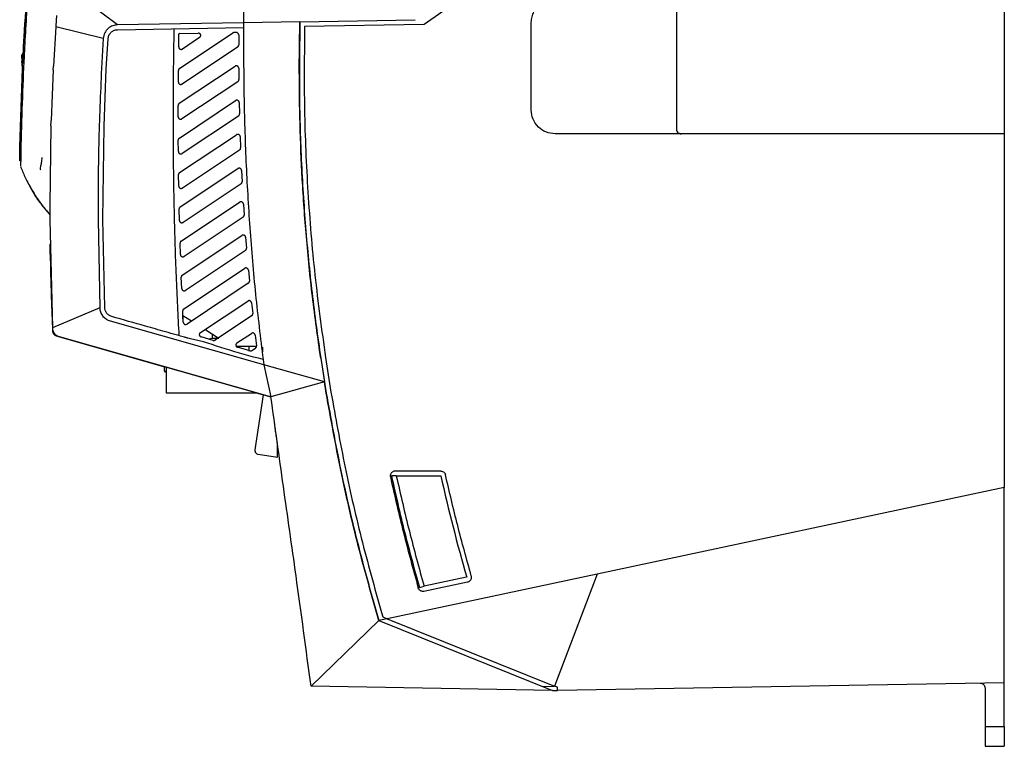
# Model space of a CAD drawing. Extents: x 594 to 1520, y 236 to 1207.
# Tile 25 of 71: x 1316 to 1520, y 561 to 712. Entities that reach past the tile are written whole.
import ezdxf

# ---------------------------------------------------------------- set-up
doc = ezdxf.new("R2010")
doc.units = 0
doc.header["$LTSCALE"] = 5
doc.layers.get('0').update_dxf_attribs({"linetype": 'CONTINUOUS'})

msp = doc.modelspace()

# ---------------------------------------------------------------- linework, layer by layer
at = {"color": 7, "linetype": 'Continuous'}
for p, q in [((1426.4, 729.29), (1399.78, 710.65)), ((1520.05, 728.96), (1520.05, 687.96)), ((1452.06, 727.96), (1452.06, 688.96)), ((1362.44, 719), (1362.32, 711)), ((1336.17, 710.54), (1325.78, 718.36)), ((1317.43, 716.17), (1316.85, 708.53)), ((1323.52, 712.52), (1323.37, 710.32)), ((1362.32, 711), (1336.17, 710.54)), ((1362.32, 711), (1362.31, 710)), ((1374, 711.2), (1362.32, 711)), ((1373.87, 701.01), (1374, 711.2)), ((1374, 711.2), (1397.93, 711.62)), ((1374, 711.2), (1397.93, 711.62)), ((1399.78, 710.65), (1374.98, 710.22)), ((1421.93, 692.84), (1421.98, 711.12)), ((1316.85, 708.53), (1316.83, 708.1)), ((1323.36, 710.14), (1322.88, 702)), ((1323.37, 710.32), (1323.36, 710.14)), ((1333.22, 707.73), (1323.36, 710.14)), ((1336.18, 709.54), (1362.31, 710)), ((1348.87, 705.97), (1348.91, 708.66)), ((1349.07, 708.77), (1348.91, 708.66)), ((1349.03, 701.53), (1360.07, 708.88)), ((1349.07, 708.77), (1352.93, 708.84)), ((1360.8, 708.97), (1360.34, 708.96)), ((1361.31, 708.47), (1361.3, 706.37)), ((1316.71, 705.99), (1316.78, 707.23)), ((1316.76, 706.93), (1316.74, 706.53)), ((1316.78, 707.23), (1316.82, 708.09)), ((1316.78, 707.23), (1316.99, 707.23)), ((1333.22, 707.73), (1332.87, 701.48)), ((1333.86, 701.43), (1334.22, 707.67)), ((1353.21, 707.92), (1349.65, 705.54)), ((1316.64, 704.67), (1316.32, 704.32)), ((1361.08, 705.95), (1349.57, 698.28)), ((1315.95, 685.32), (1316.58, 703.51)), ((1316.24, 703), (1316.52, 700.24)), ((1316.48, 700.59), (1315.95, 685.32)), ((1322.84, 701.22), (1322.41, 690.73)), ((1322.84, 701.22), (1322.88, 702)), ((1333.38, 689.52), (1333.86, 701.43)), ((1348.79, 698.7), (1348.81, 701.12)), ((1348.99, 694.28), (1360.54, 701.98)), ((1361.32, 701.57), (1361.34, 699.19)), ((1361.12, 698.77), (1349.54, 691.06)), ((1349, 687.09), (1360.65, 694.85)), ((1361.42, 694.44), (1361.48, 692.08)), ((1348.76, 691.47), (1348.77, 693.86)), ((1316.13, 690.53), (1315.97, 686.32)), ((1361.25, 691.65), (1349.57, 683.86)), ((1322.38, 689.7), (1322.13, 673)), ((1333.14, 670.17), (1333.38, 689.52)), ((1348.78, 686.67), (1348.78, 686.67)), ((1348.79, 684.28), (1348.78, 686.67)), ((1349.06, 679.92), (1360.84, 687.77)), ((1361.62, 687.37), (1361.7, 685.02)), ((1520.05, 687.96), (1426.93, 687.96)), ((1520.05, 687.96), (1520.05, 614.59)), ((1315.92, 683.94), (1315.93, 684.18)), ((1315.93, 684.18), (1315.92, 683.94)), ((1315.93, 684.18), (1315.95, 685.32)), ((1315.95, 685.32), (1315.93, 684.18)), ((1361.48, 684.59), (1349.65, 676.71)), ((1316.1, 682.35), (1315.9, 682.35)), ((1315.9, 682.35), (1315.9, 682.35)), ((1316.08, 681.22), (1316.08, 681.22)), ((1349.19, 672.8), (1361.12, 680.75)), ((1361.9, 680.35), (1362.02, 678.03)), ((1348.84, 679.51), (1348.84, 679.5)), ((1348.88, 677.12), (1348.84, 679.5)), ((1361.79, 677.59), (1349.79, 669.6)), ((1349.37, 665.71), (1361.5, 673.79)), ((1322.13, 673), (1322.14, 670.11)), ((1348.96, 672.38), (1348.96, 672.37)), ((1349.02, 670), (1348.96, 672.37)), ((1362.28, 673.4), (1362.42, 671.1)), ((1322.13, 671.22), (1322.13, 671.22)), ((1322.14, 670.11), (1322.69, 647.7)), ((1332.14, 670.16), (1332.53, 651.88)), ((1333.53, 651.91), (1333.14, 670.17)), ((1362.2, 670.65), (1350, 662.52)), ((1349.61, 658.66), (1361.97, 666.89)), ((1362.75, 666.51), (1362.92, 664.23)), ((1349.15, 665.29), (1349.15, 665.28)), ((1349.22, 662.92), (1349.15, 665.28)), ((1362.7, 663.78), (1350.26, 655.49)), ((1349.92, 651.66), (1362.54, 660.06)), ((1363.31, 659.69), (1363.52, 657.43)), ((1349.49, 655.88), (1349.39, 658.22)), ((1363.3, 656.96), (1350.6, 648.5)), ((1332.53, 651.88), (1322.69, 647.7)), ((1353.36, 646.74), (1363.19, 653.29)), ((1363.97, 652.93), (1364.21, 650.69)), ((1349.7, 651.24), (1349.7, 651.22)), ((1349.82, 648.89), (1349.7, 651.22)), ((1349.82, 648.89), (1349.75, 650.23)), ((1351.51, 649.11), (1349.75, 650.23)), ((1363.99, 650.21), (1356.45, 645.19)), ((1366.52, 640.07), (1334.71, 649.1)), ((1357.04, 645.59), (1354.28, 647.35)), ((1323.45, 646.07), (1368, 633.41)), ((1323.74, 646.07), (1323.45, 646.07)), ((1367.45, 633.57), (1324.15, 645.87)), ((1324.15, 645.87), (1345.94, 639.67)), ((1356.03, 645.13), (1353.5, 645.84)), ((1355.81, 645.52), (1355.02, 645.41)), ((1355.81, 645.51), (1355.05, 645.41)), ((1355.81, 646.37), (1355.81, 645.51)), ((1357.16, 645.51), (1355.81, 645.51)), ((1356.03, 645.13), (1356.17, 645.11)), ((1360.95, 644.59), (1363.95, 646.58)), ((1364.72, 646.23), (1365, 644.01)), ((1364.99, 643.87), (1360.83, 643.87)), ((1363.62, 642.97), (1361.09, 643.69)), ((1363.51, 642.87), (1363.51, 643.87)), ((1364.03, 643.03), (1364.78, 643.53)), ((1366.21, 643.73), (1366.21, 642.76)), ((1366.37, 641.15), (1366.52, 640.07)), ((1378.31, 641.41), (1379.08, 636.5)), ((1378.31, 641.41), (1379.46, 634.2)), ((1379.3, 641.56), (1380.44, 634.37)), ((1345.94, 638.71), (1345.94, 639.67)), ((1346.31, 634.2), (1346.31, 639.57)), ((1366.52, 640.07), (1368, 633.41)), ((1379.08, 636.5), (1366.52, 640.07)), ((1346.31, 638.61), (1346.04, 638.61)), ((1379.08, 636.5), (1368, 633.41)), ((1379.46, 634.2), (1379.08, 636.5)), ((1365.21, 634.2), (1346.31, 634.2)), ((1366.38, 633.87), (1364.68, 622.42)), ((1365.2, 634.2), (1366.38, 633.87)), ((1368, 633.41), (1367.45, 633.57)), ((1368.97, 626.38), (1368.95, 626.52)), ((1369.03, 625.91), (1368.97, 626.38)), ((1369.41, 623.21), (1369.38, 623.41)), ((1369.38, 620.91), (1369.38, 623.41)), ((1365.35, 621.51), (1369.38, 620.91)), ((1393.99, 617.02), (1392.97, 617.02)), ((1403.21, 618.02), (1393.73, 618.02)), ((1393.99, 617.02), (1403.21, 617.02)), ((1520.05, 614.59), (1435.61, 596.64)), ((1520.05, 574.13), (1520.05, 614.59)), ((1435.61, 596.64), (1392.11, 587.4)), ((1435.61, 596.64), (1426.8, 573.43)), ((1398.77, 593.92), (1399.75, 594.13)), ((1399.71, 593.1), (1408.78, 595.03)), ((1408.57, 596.01), (1399.75, 594.13)), ((1398.52, 593.87), (1398.77, 593.92)), ((1390.36, 587.02), (1376.3, 573.41)), ((1392.11, 587.4), (1390.36, 587.02)), ((1390.36, 587.02), (1426.38, 572.52)), ((1391.18, 587.77), (1392.11, 587.4)), ((1392.11, 587.4), (1426.8, 573.43)), ((1520.05, 574.13), (1427.38, 572.52)), ((1520.05, 565.09), (1520.05, 574.13)), ((1426.38, 572.5), (1376.3, 573.41)), ((1424.37, 573.33), (1426.8, 573.43)), ((1426.38, 573.6), (1426.38, 573.42)), ((1426.38, 572.52), (1426.38, 572.5)), ((1426.39, 572.52), (1426.39, 572.5)), ((1426.44, 572.5), (1427.38, 572.52)), ((1427.38, 573.2), (1426.8, 573.43)), ((1427.38, 572.52), (1427.38, 573.2)), ((1516.05, 573.05), (1516.05, 565.09)), ((1516.05, 565.09), (1520.05, 565.09)), ((1516.05, 560.96), (1520.05, 560.96))]:
    msp.add_line(p, q, dxfattribs=at)
at = {"color": 8, "linetype": 'Continuous'}
for p, q in [((1316.71, 705.99), (1316.92, 705.99)), ((1316.58, 703.51), (1316.71, 703.51)), ((1315.92, 683.94), (1316.13, 683.94)), ((1345.94, 638.71), (1346.31, 638.71))]:
    msp.add_line(p, q, dxfattribs=at)
at = {"color": 7, "linetype": 'Continuous', "flags": 128}
msp.add_lwpolyline([(1322.38, 689.7), (1322.38, 689.88), (1322.39, 690.21), (1322.4, 690.57), (1322.41, 690.67), (1322.41, 690.73)], dxfattribs=at)
at = {"color": 7, "linetype": 'Continuous'}
for centre, radius, start, end in [((1323.73, 647.03), 1, 182.6284, 254.141), ((1346.04, 638.71), 0.1, 180, 270), ((1365.47, 622.3), 0.8, 171.5322, 261.5322), ((1776.55, 701.09), 382.68, 192.6896, 195.9374)]:
    msp.add_arc(centre, radius, start, end, dxfattribs=at)
for points, knots in [([(1316.82, 708.09), (1317.29, 715.23), (1318.21, 729.37), (1319.91, 743.44), (1320.75, 750.4)], [0, 0, 0, 0, 0.504899, 1, 1, 1, 1]), ([(1319.43, 738.53), (1319.07, 735.52), (1317.89, 725.4), (1317.26, 715.23), (1316.82, 708.09)], [0, 0, 0, 0, 0.297813, 1, 1, 1, 1]), ([(1317.69, 718.22), (1317.54, 716.17), (1317.25, 712.06), (1317.02, 707.95), (1316.91, 705.89)], [0, 0, 0, 0, 0.500004, 1, 1, 1, 1]), ([(1421.98, 711.12), (1422.02, 711.49), (1422.09, 712.23), (1422.51, 713.3), (1423.16, 714.3), (1423.79, 714.81), (1424.11, 715.07)], [0, 0, 0, 0, 0.239479, 0.478909, 0.734174, 1, 1, 1, 1]), ([(1336.17, 710.54), (1335.84, 710.51), (1335.14, 710.43), (1334.19, 709.84), (1333.44, 708.91), (1333.29, 708.12), (1333.22, 707.73)], [0, 0, 0, 0, 0.219652, 0.469376, 0.736012, 1, 1, 1, 1]), ([(1374, 711.2), (1373.93, 706.43), (1373.78, 696.89), (1374.21, 682.67), (1375.09, 668.7), (1376.42, 654.96), (1377.68, 645.93), (1378.31, 641.41)], [0, 0, 0, 0, 0.20454, 0.409013, 0.609069, 0.804502, 1, 1, 1, 1]), ([(1334.22, 707.67), (1334.26, 707.91), (1334.35, 708.39), (1334.77, 708.98), (1335.27, 709.33), (1335.75, 709.51), (1336.03, 709.53), (1336.18, 709.54)], [0, 0, 0, 0, 0.240959, 0.491937, 0.71122, 0.847021, 1, 1, 1, 1]), ([(1348.98, 646.09), (1348.76, 650.2), (1348.33, 658.59), (1347.95, 671.3), (1347.76, 684.17), (1347.74, 696.99), (1347.87, 705.5), (1347.93, 709.75)], [0, 0, 0, 0, 0.193842, 0.395865, 0.598904, 0.799995, 1, 1, 1, 1]), ([(1353.21, 707.92), (1353.26, 707.96), (1353.34, 708.03), (1353.42, 708.18), (1353.44, 708.33), (1353.42, 708.48), (1353.36, 708.61), (1353.27, 708.72), (1353.12, 708.82), (1352.99, 708.83), (1352.93, 708.84)], [0, 0, 0, 0, 0.131414, 0.258555, 0.381444, 0.500104, 0.595525, 0.71069, 0.845547, 1, 1, 1, 1]), ([(1360.34, 708.96), (1360.29, 708.96), (1360.19, 708.95), (1360.11, 708.9), (1360.07, 708.88)], [0, 0, 0, 0, 0.500024, 1, 1, 1, 1]), ([(1361.31, 708.47), (1361.3, 708.52), (1361.29, 708.64), (1361.22, 708.77), (1361.12, 708.86), (1361.03, 708.92), (1360.92, 708.96), (1360.85, 708.97), (1360.81, 708.97)], [0, 0, 0, 0, 0.198469, 0.430796, 0.560265, 0.698291, 0.844879, 1, 1, 1, 1]), ([(1362.31, 710), (1362.32, 705.32), (1362.32, 696.06), (1362.76, 682.21), (1363.55, 668.44), (1364.7, 654.73), (1365.82, 645.65), (1366.37, 641.15)], [0, 0, 0, 0, 0.203589, 0.402407, 0.602126, 0.803089, 1, 1, 1, 1]), ([(1374.98, 710.22), (1374.91, 704.49), (1374.79, 693.01), (1375.56, 675.81), (1376.95, 658.64), (1378.52, 647.25), (1379.3, 641.56)], [0, 0, 0, 0, 0.249777, 0.499549, 0.749769, 1, 1, 1, 1]), ([(1316.58, 703.51), (1316.6, 703.9), (1316.64, 704.69), (1316.69, 705.56), (1316.71, 705.99)], [0, 0, 0, 0, 0.499458, 1, 1, 1, 1]), ([(1316.71, 705.99), (1316.69, 705.55), (1316.66, 705.1), (1316.64, 704.69), (1316.64, 704.69)], [0, 0, 0, 0, 0.982892, 1, 1, 1, 1]), ([(1316.91, 705.89), (1316.88, 705.37), (1316.83, 704.31), (1316.78, 703.37), (1316.76, 702.89)], [0, 0, 0, 0, 0.500003, 1, 1, 1, 1]), ([(1348.87, 705.97), (1348.87, 705.92), (1348.88, 705.83), (1348.93, 705.71), (1349.02, 705.6), (1349.13, 705.52), (1349.26, 705.47), (1349.39, 705.46), (1349.53, 705.48), (1349.61, 705.52), (1349.65, 705.54)], [0, 0, 0, 0, 0.125003, 0.25, 0.375002, 0.500004, 0.625009, 0.750006, 0.875005, 1, 1, 1, 1]), ([(1361.08, 705.95), (1361.11, 705.98), (1361.18, 706.03), (1361.25, 706.14), (1361.29, 706.25), (1361.3, 706.33), (1361.3, 706.37)], [0, 0, 0, 0, 0.266645, 0.52217, 0.766627, 1, 1, 1, 1]), ([(1316.76, 702.89), (1316.61, 699.62), (1316.32, 693.06), (1316.18, 686.5), (1316.11, 683.22)], [0, 0, 0, 0, 0.500006, 1, 1, 1, 1]), ([(1316.43, 702.92), (1316.43, 702.92), (1316.27, 702.92), (1316.26, 702.92), (1316.25, 702.92)], [0, 0, 0, 0, 0.039062, 1, 1, 1, 1]), ([(1316.25, 702.92), (1316.27, 702.92), (1316.3, 702.92), (1316.51, 702.92), (1316.56, 702.92)], [0, 0, 0, 0, 0.74749, 1, 1, 1, 1]), ([(1316.62, 704.32), (1316.58, 704.32), (1316.37, 704.32), (1316.34, 704.32), (1316.32, 704.32)], [0, 0, 0, 0, 0.205714, 1, 1, 1, 1]), ([(1316.43, 702.92), (1316.41, 703.17), (1316.37, 703.63), (1316.34, 704.1), (1316.32, 704.32)], [0, 0, 0, 0, 0.52856, 1, 1, 1, 1]), ([(1332.86, 701.48), (1332.63, 696.26), (1332.17, 685.83), (1332.15, 675.38), (1332.14, 670.16)], [0, 0, 0, 0, 0.500004, 1, 1, 1, 1]), ([(1349.03, 701.53), (1349, 701.5), (1348.93, 701.45), (1348.86, 701.35), (1348.82, 701.24), (1348.81, 701.16), (1348.81, 701.12)], [0, 0, 0, 0, 0.266117, 0.52147, 0.766099, 1, 1, 1, 1]), ([(1360.82, 702.07), (1360.77, 702.06), (1360.67, 702.05), (1360.59, 702.01), (1360.54, 701.98)], [0, 0, 0, 0, 0.499992, 1, 1, 1, 1]), ([(1361.32, 701.57), (1361.32, 701.62), (1361.3, 701.73), (1361.23, 701.86), (1361.14, 701.95), (1361.05, 702.01), (1360.94, 702.06), (1360.86, 702.06), (1360.82, 702.07)], [0, 0, 0, 0, 0.1915783, 0.4216027, 0.5516539, 0.6913925, 0.8408564, 1, 1, 1, 1]), ([(1378.31, 641.41), (1377.71, 645.69), (1376.53, 654.09), (1375.29, 666.5), (1374.45, 678.44), (1373.96, 689.89), (1373.9, 697.36), (1373.87, 701.01)], [0, 0, 0, 0, 0.216865, 0.425298, 0.625298, 0.816865, 1, 1, 1, 1]), ([(1348.79, 698.7), (1348.79, 698.66), (1348.8, 698.57), (1348.85, 698.44), (1348.94, 698.33), (1349.05, 698.25), (1349.18, 698.2), (1349.31, 698.19), (1349.45, 698.22), (1349.53, 698.26), (1349.57, 698.28)], [0, 0, 0, 0, 0.124999, 0.249995, 0.374996, 0.5, 0.625001, 0.749998, 0.874993, 1, 1, 1, 1]), ([(1361.12, 698.77), (1361.16, 698.8), (1361.22, 698.85), (1361.29, 698.96), (1361.34, 699.07), (1361.34, 699.15), (1361.34, 699.19)], [0, 0, 0, 0, 0.267153, 0.522861, 0.767134, 1, 1, 1, 1]), ([(1348.99, 694.28), (1348.95, 694.25), (1348.89, 694.2), (1348.82, 694.09), (1348.77, 693.98), (1348.77, 693.9), (1348.77, 693.86)], [0, 0, 0, 0, 0.266456, 0.521923, 0.766426, 1, 1, 1, 1]), ([(1361.42, 694.44), (1361.42, 694.48), (1361.41, 694.55), (1361.37, 694.67), (1361.28, 694.79), (1361.17, 694.87), (1361.05, 694.92), (1360.93, 694.94), (1360.81, 694.92), (1360.71, 694.89), (1360.66, 694.86), (1360.65, 694.85)], [0, 0, 0, 0, 0.099235, 0.216381, 0.351266, 0.50067, 0.608372, 0.702711, 0.849093, 0.9453, 1, 1, 1, 1]), ([(1426.93, 687.96), (1426.28, 688.03), (1424.99, 688.18), (1423.35, 689.31), (1422.19, 690.92), (1422.02, 692.21), (1421.93, 692.84)], [0, 0, 0, 0, 0.253238, 0.497867, 0.756064, 1, 1, 1, 1]), ([(1348.76, 691.47), (1348.77, 691.43), (1348.77, 691.34), (1348.83, 691.21), (1348.91, 691.1), (1349.02, 691.03), (1349.15, 690.98), (1349.29, 690.97), (1349.42, 690.99), (1349.5, 691.03), (1349.54, 691.06)], [0, 0, 0, 0, 0.125, 0.249994, 0.374997, 0.499997, 0.624994, 0.750006, 0.874998, 1, 1, 1, 1]), ([(1361.25, 691.65), (1361.29, 691.68), (1361.36, 691.73), (1361.43, 691.84), (1361.47, 691.96), (1361.47, 692.04), (1361.48, 692.08)], [0, 0, 0, 0, 0.268757, 0.525017, 0.768747, 1, 1, 1, 1]), ([(1452.06, 688.96), (1452.07, 688.85), (1452.09, 688.63), (1452.24, 688.36), (1452.42, 688.18), (1452.61, 688.06), (1452.82, 687.97), (1452.98, 687.96), (1453.06, 687.96)], [0, 0, 0, 0, 0.198745, 0.431173, 0.560637, 0.698599, 0.845055, 1, 1, 1, 1]), ([(1315.97, 686.32), (1315.97, 686.01), (1315.96, 685.63), (1315.95, 685.38), (1315.95, 685.33)], [0, 0, 0, 0, 0.816465, 1, 1, 1, 1]), ([(1349, 687.09), (1348.96, 687.06), (1348.9, 687.01), (1348.83, 686.9), (1348.78, 686.79), (1348.78, 686.71), (1348.78, 686.67)], [0, 0, 0, 0, 0.267123, 0.522817, 0.767097, 1, 1, 1, 1]), ([(1361.62, 687.37), (1361.61, 687.4), (1361.6, 687.48), (1361.56, 687.6), (1361.47, 687.71), (1361.36, 687.8), (1361.24, 687.84), (1361.11, 687.86), (1360.99, 687.84), (1360.89, 687.8), (1360.85, 687.78), (1360.84, 687.77)], [0, 0, 0, 0, 0.100085, 0.217612, 0.352242, 0.500709, 0.615158, 0.713941, 0.862689, 0.95466, 1, 1, 1, 1]), ([(1315.9, 682.35), (1315.9, 682.38), (1315.9, 682.43), (1315.9, 682.8), (1315.91, 683.31), (1315.92, 683.74), (1315.92, 683.94)], [0, 0, 0, 0, 0.273622, 0.536516, 0.780272, 1, 1, 1, 1]), ([(1315.94, 684.96), (1315.94, 684.92), (1315.94, 684.66), (1315.93, 684.41), (1315.93, 684.35), (1315.93, 684.32)], [0, 0, 0, 0, 0.088474, 0.54734, 1, 1, 1, 1]), ([(1348.79, 684.28), (1348.8, 684.21), (1348.81, 684.11), (1348.88, 683.98), (1348.97, 683.89), (1349.09, 683.81), (1349.24, 683.78), (1349.41, 683.78), (1349.52, 683.84), (1349.57, 683.86)], [0, 0, 0, 0, 0.17698, 0.284015, 0.403123, 0.534305, 0.67752, 0.832754, 1, 1, 1, 1]), ([(1361.48, 684.59), (1361.51, 684.62), (1361.58, 684.67), (1361.65, 684.78), (1361.7, 684.9), (1361.7, 684.98), (1361.7, 685.02)], [0, 0, 0, 0, 0.269513, 0.525993, 0.769478, 1, 1, 1, 1]), ([(1316.11, 683.22), (1316.11, 682.93), (1316.1, 682.35), (1316.09, 681.72), (1316.08, 681.3), (1316.08, 681.25), (1316.08, 681.22)], [0, 0, 0, 0, 0.250072, 0.499952, 0.749878, 1, 1, 1, 1]), ([(1320.25, 680.52), (1320.24, 680.55), (1320.22, 680.62), (1320.24, 681.15), (1320.46, 681.94), (1320.53, 682.66), (1320.56, 683.02)], [0, 0, 0, 0, 0.249899, 0.499827, 0.750005, 1, 1, 1, 1]), ([(1316.13, 681.1), (1316.14, 681.06), (1316.19, 680.92), (1316.24, 680.78), (1316.28, 680.68)], [0, 0, 0, 0, 0.269867, 1, 1, 1, 1]), ([(1316.3, 680.69), (1316.58, 679.95), (1317.04, 678.76), (1317.93, 677.23), (1318.82, 675.48), (1320.22, 673.45), (1321.49, 671.96), (1322.13, 671.22)], [0, 0, 0, 0, 0.211651, 0.341492, 0.474439, 0.737224, 1, 1, 1, 1]), ([(1349.06, 679.92), (1349.03, 679.9), (1348.96, 679.84), (1348.89, 679.74), (1348.85, 679.62), (1348.84, 679.55), (1348.84, 679.51)], [0, 0, 0, 0, 0.268358, 0.524471, 0.768339, 1, 1, 1, 1]), ([(1361.9, 680.35), (1361.9, 680.39), (1361.89, 680.47), (1361.84, 680.58), (1361.75, 680.69), (1361.64, 680.78), (1361.52, 680.82), (1361.4, 680.84), (1361.28, 680.82), (1361.18, 680.78), (1361.14, 680.76), (1361.12, 680.75)], [0, 0, 0, 0, 0.09921, 0.216309, 0.351162, 0.500674, 0.609116, 0.703952, 0.850672, 0.946474, 1, 1, 1, 1]), ([(1361.79, 677.59), (1361.83, 677.62), (1361.9, 677.67), (1361.97, 677.79), (1362.01, 677.91), (1362.01, 677.99), (1362.02, 678.03)], [0, 0, 0, 0, 0.270233, 0.526988, 0.77023, 1, 1, 1, 1]), ([(1317.63, 677.71), (1317.63, 677.71), (1317.63, 677.73), (1317.8, 677.41), (1318.26, 676.58), (1319.14, 675.14), (1320.46, 673.2), (1321.58, 671.87), (1322.18, 671.17)], [0, 0, 0, 0, 0.102789, 0.262013, 0.4158, 0.580619, 0.776802, 1, 1, 1, 1]), ([(1348.88, 677.12), (1348.88, 677.07), (1348.89, 676.99), (1348.95, 676.86), (1349.03, 676.76), (1349.14, 676.68), (1349.27, 676.63), (1349.4, 676.62), (1349.54, 676.65), (1349.61, 676.69), (1349.65, 676.71)], [0, 0, 0, 0, 0.12501, 0.250011, 0.375005, 0.500005, 0.625008, 0.750002, 0.875001, 1, 1, 1, 1]), ([(1362.28, 673.4), (1362.27, 673.44), (1362.26, 673.51), (1362.21, 673.63), (1362.13, 673.74), (1362.01, 673.82), (1361.89, 673.86), (1361.76, 673.88), (1361.64, 673.86), (1361.56, 673.82), (1361.52, 673.8), (1361.5, 673.79), (1361.5, 673.79)], [0, 0, 0, 0, 0.100168, 0.217705, 0.352263, 0.500712, 0.618883, 0.720109, 0.870257, 0.959969, 0.985687, 1, 1, 1, 1]), ([(1349.19, 672.8), (1349.15, 672.77), (1349.08, 672.72), (1349.01, 672.61), (1348.97, 672.5), (1348.97, 672.42), (1348.96, 672.38)], [0, 0, 0, 0, 0.269053, 0.525422, 0.769068, 1, 1, 1, 1]), ([(1349.02, 670), (1349.02, 669.96), (1349.03, 669.87), (1349.09, 669.74), (1349.17, 669.64), (1349.28, 669.56), (1349.41, 669.52), (1349.54, 669.51), (1349.68, 669.53), (1349.76, 669.57), (1349.79, 669.6)], [0, 0, 0, 0, 0.125, 0.250002, 0.374997, 0.499992, 0.625003, 0.749997, 0.874994, 1, 1, 1, 1]), ([(1362.2, 670.65), (1362.24, 670.68), (1362.31, 670.74), (1362.38, 670.85), (1362.42, 670.98), (1362.42, 671.06), (1362.42, 671.1)], [0, 0, 0, 0, 0.271016, 0.528034, 0.771008, 1, 1, 1, 1]), ([(1349.37, 665.71), (1349.33, 665.68), (1349.26, 665.63), (1349.2, 665.52), (1349.15, 665.41), (1349.15, 665.33), (1349.15, 665.29)], [0, 0, 0, 0, 0.269817, 0.526402, 0.769811, 1, 1, 1, 1]), ([(1362.75, 666.51), (1362.74, 666.55), (1362.73, 666.62), (1362.68, 666.74), (1362.59, 666.85), (1362.48, 666.93), (1362.35, 666.97), (1362.22, 666.98), (1362.1, 666.96), (1362.02, 666.92), (1361.99, 666.9), (1361.98, 666.9), (1361.97, 666.89), (1361.97, 666.89)], [0, 0, 0, 0, 0.100275, 0.217848, 0.352366, 0.500735, 0.622616, 0.726255, 0.877743, 0.965193, 0.98867, 0.995817, 1, 1, 1, 1]), ([(1322.18, 665.18), (1322.18, 665.15), (1322.18, 665.1), (1322.19, 664.72), (1322.2, 664.3), (1322.2, 663.9), (1322.21, 663.58), (1322.21, 663.38), (1322.21, 663.35)], [0, 0, 0, 0, 0.251527, 0.521498, 0.664097, 0.811367, 0.963303, 1, 1, 1, 1]), ([(1322.22, 662.98), (1322.21, 663.21), (1322.21, 663.66), (1322.2, 664.26), (1322.19, 664.71), (1322.19, 664.95), (1322.19, 664.97), (1322.19, 664.98)], [0, 0, 0, 0, 0.214731, 0.42946, 0.644171, 0.858855, 1, 1, 1, 1]), ([(1362.7, 663.78), (1362.74, 663.81), (1362.81, 663.86), (1362.89, 663.98), (1362.93, 664.11), (1362.92, 664.19), (1362.92, 664.23)], [0, 0, 0, 0, 0.271852, 0.529123, 0.771834, 1, 1, 1, 1]), ([(1322.22, 663.08), (1322.22, 663.12), (1322.21, 663.19), (1322.21, 663.28), (1322.21, 663.32), (1322.21, 663.34), (1322.21, 663.35), (1322.21, 663.35)], [0, 0, 0, 0, 0.3474763, 0.5408682, 0.7039259, 0.8660659, 1, 1, 1, 1]), ([(1322.22, 662.98), (1322.25, 661.48), (1322.31, 658.48), (1322.47, 653.15), (1322.63, 649.31), (1322.73, 646.98)], [0, 0, 0, 0, 0.281292, 0.562586, 1, 1, 1, 1]), ([(1349.22, 662.92), (1349.22, 662.88), (1349.23, 662.79), (1349.29, 662.67), (1349.38, 662.56), (1349.49, 662.49), (1349.61, 662.44), (1349.75, 662.43), (1349.88, 662.46), (1349.96, 662.5), (1350, 662.52)], [0, 0, 0, 0, 0.125, 0.250006, 0.374997, 0.499997, 0.624999, 0.749999, 0.874991, 1, 1, 1, 1]), ([(1363.31, 659.69), (1363.3, 659.73), (1363.29, 659.81), (1363.23, 659.93), (1363.14, 660.03), (1363.03, 660.1), (1362.91, 660.14), (1362.78, 660.15), (1362.66, 660.13), (1362.58, 660.09), (1362.55, 660.07), (1362.54, 660.06), (1362.54, 660.06), (1362.54, 660.06)], [0, 0, 0, 0, 0.114224, 0.25178, 0.373837, 0.500003, 0.624547, 0.729995, 0.882633, 0.968721, 0.990705, 0.996902, 1, 1, 1, 1]), ([(1349.61, 658.66), (1349.58, 658.63), (1349.51, 658.58), (1349.44, 658.46), (1349.39, 658.34), (1349.39, 658.26), (1349.39, 658.22)], [0, 0, 0, 0, 0.270116, 0.526831, 0.770132, 1, 1, 1, 1]), ([(1363.3, 656.96), (1363.34, 656.99), (1363.41, 657.05), (1363.48, 657.17), (1363.52, 657.3), (1363.52, 657.39), (1363.52, 657.43)], [0, 0, 0, 0, 0.271684, 0.528897, 0.771676, 1, 1, 1, 1]), ([(1349.49, 655.88), (1349.5, 655.82), (1349.51, 655.72), (1349.59, 655.59), (1349.68, 655.5), (1349.8, 655.43), (1349.95, 655.4), (1350.11, 655.41), (1350.21, 655.46), (1350.26, 655.49)], [0, 0, 0, 0, 0.181071, 0.289126, 0.408577, 0.539405, 0.681604, 0.835133, 1, 1, 1, 1]), ([(1363.97, 652.93), (1363.96, 652.99), (1363.93, 653.09), (1363.85, 653.2), (1363.76, 653.29), (1363.64, 653.35), (1363.5, 653.38), (1363.34, 653.37), (1363.24, 653.32), (1363.19, 653.29)], [0, 0, 0, 0, 0.184182, 0.293016, 0.412716, 0.543285, 0.684687, 0.836939, 1, 1, 1, 1]), ([(1334.71, 649.1), (1334.56, 649.15), (1334.34, 649.23), (1334.09, 649.35), (1333.97, 649.42), (1333.92, 649.46), (1333.89, 649.48), (1333.87, 649.49), (1333.86, 649.49), (1333.86, 649.5), (1333.86, 649.5), (1333.86, 649.5), (1333.86, 649.5), (1333.86, 649.5), (1333.86, 649.5), (1333.86, 649.5), (1333.86, 649.5), (1333.86, 649.5), (1333.85, 649.51), (1333.55, 649.62), (1333.14, 650.15), (1332.65, 650.93), (1332.57, 651.56), (1332.53, 651.88)], [0, 0, 0, 0, 0.125102, 0.187784, 0.219151, 0.234837, 0.242679, 0.246603, 0.248565, 0.249544, 0.250036, 0.250279, 0.250403, 0.250463, 0.250494, 0.250512, 0.250518, 0.250521, 0.250527, 0.264611, 0.501327, 0.751073, 1, 1, 1, 1]), ([(1334.98, 650.07), (1334.76, 650.15), (1334.34, 650.32), (1333.88, 650.8), (1333.6, 651.34), (1333.55, 651.73), (1333.53, 651.91)], [0, 0, 0, 0, 0.278489, 0.537996, 0.778501, 1, 1, 1, 1]), ([(1349.92, 651.66), (1349.89, 651.63), (1349.82, 651.58), (1349.75, 651.47), (1349.71, 651.36), (1349.7, 651.28), (1349.7, 651.24)], [0, 0, 0, 0, 0.271514, 0.528699, 0.771518, 1, 1, 1, 1]), ([(1366.37, 641.15), (1363.75, 641.85), (1358.7, 643.21), (1353.58, 645.06), (1350.89, 645.5), (1350.7, 645.61), (1350.68, 645.61), (1350.68, 645.61), (1350.68, 645.61), (1350.68, 645.61), (1350.68, 645.61), (1350.68, 645.61), (1350.68, 645.61), (1350.67, 645.61), (1350.67, 645.61), (1350.67, 645.61), (1350.66, 645.61), (1350.63, 645.62), (1350.59, 645.63), (1350.5, 645.66), (1350.33, 645.71), (1349.99, 645.8), (1349.31, 646), (1347.99, 646.37), (1345.48, 647.08), (1341.03, 648.35), (1337.31, 649.4), (1334.98, 650.07)], [0, 0, 0, 0, 0.250001, 0.480716, 0.49788, 0.500001, 0.500001, 0.500002, 0.500003, 0.500006, 0.50001, 0.500019, 0.500038, 0.500075, 0.500149, 0.500298, 0.500595, 0.501188, 0.502375, 0.504745, 0.509477, 0.5189, 0.537588, 0.574331, 0.645282, 0.777042, 1, 1, 1, 1]), ([(1363.99, 650.21), (1364.03, 650.25), (1364.1, 650.31), (1364.18, 650.43), (1364.21, 650.56), (1364.21, 650.64), (1364.21, 650.69)], [0, 0, 0, 0, 0.272559, 0.530066, 0.772566, 1, 1, 1, 1]), ([(1322.69, 647.7), (1322.72, 647.52), (1322.76, 647.14), (1323.05, 646.6), (1323.5, 646.12), (1323.93, 645.95), (1324.15, 645.87)], [0, 0, 0, 0, 0.218423, 0.457888, 0.718413, 1, 1, 1, 1]), ([(1349.82, 648.89), (1349.83, 648.83), (1349.85, 648.72), (1349.93, 648.6), (1350.02, 648.51), (1350.14, 648.44), (1350.29, 648.41), (1350.45, 648.42), (1350.55, 648.48), (1350.6, 648.5)], [0, 0, 0, 0, 0.187506, 0.297206, 0.4172, 0.547491, 0.688062, 0.838893, 1, 1, 1, 1]), ([(1353.36, 646.74), (1353.33, 646.72), (1353.27, 646.67), (1353.2, 646.56), (1353.15, 646.45), (1353.14, 646.37), (1353.14, 646.32)], [0, 0, 0, 0, 0.250008, 0.500016, 0.749985, 1, 1, 1, 1]), ([(1353.14, 646.32), (1353.14, 646.28), (1353.15, 646.18), (1353.22, 646.03), (1353.34, 645.91), (1353.45, 645.87), (1353.5, 645.84)], [0, 0, 0, 0, 0.225284, 0.467038, 0.725286, 1, 1, 1, 1]), ([(1356.17, 645.11), (1356.22, 645.11), (1356.32, 645.12), (1356.4, 645.17), (1356.45, 645.19)], [0, 0, 0, 0, 0.5, 1, 1, 1, 1]), ([(1364.23, 646.67), (1364.18, 646.66), (1364.08, 646.66), (1363.99, 646.61), (1363.95, 646.58)], [0, 0, 0, 0, 0.4999744, 1, 1, 1, 1]), ([(1364.72, 646.23), (1364.71, 646.28), (1364.69, 646.38), (1364.59, 646.52), (1364.46, 646.62), (1364.33, 646.66), (1364.26, 646.66), (1364.23, 646.67)], [0, 0, 0, 0, 0.2057929, 0.4408175, 0.7050212, 0.8488205, 1, 1, 1, 1]), ([(1360.95, 644.59), (1360.92, 644.56), (1360.85, 644.51), (1360.78, 644.41), (1360.74, 644.29), (1360.73, 644.21), (1360.73, 644.17)], [0, 0, 0, 0, 0.250009, 0.500017, 0.750015, 1, 1, 1, 1]), ([(1360.73, 644.17), (1360.73, 644.12), (1360.74, 644.02), (1360.81, 643.88), (1360.93, 643.75), (1361.04, 643.71), (1361.09, 643.69)], [0, 0, 0, 0, 0.228103, 0.47081, 0.72809, 1, 1, 1, 1]), ([(1364.78, 643.53), (1364.82, 643.56), (1364.89, 643.62), (1364.97, 643.75), (1365, 643.88), (1365, 643.97), (1365, 644.01)], [0, 0, 0, 0, 0.273233, 0.53099, 0.773243, 1, 1, 1, 1]), ([(1363.62, 642.97), (1363.66, 642.96), (1363.73, 642.95), (1363.83, 642.95), (1363.94, 642.98), (1364, 643.02), (1364.03, 643.03)], [0, 0, 0, 0, 0.249987, 0.500016, 0.75, 1, 1, 1, 1]), ([(1376.3, 573.41), (1375.28, 581.05), (1373.43, 594.88), (1370.56, 614.86), (1368.86, 627.23), (1368, 633.41)], [0, 0, 0, 0, 0.3818065, 0.6909034, 1, 1, 1, 1]), ([(1379.46, 634.2), (1380.41, 628.93), (1382.33, 618.3), (1385.97, 602.56), (1388.9, 592.17), (1390.36, 587.02)], [0, 0, 0, 0, 0.331428, 0.668952, 1, 1, 1, 1]), ([(1390.36, 587.02), (1388.9, 592.18), (1385.98, 602.51), (1382.34, 618.25), (1380.42, 628.87), (1379.46, 634.2)], [0, 0, 0, 0, 0.331948, 0.664598, 1, 1, 1, 1]), ([(1380.44, 634.37), (1381.38, 629.16), (1383.27, 618.71), (1386.85, 603.16), (1389.73, 592.91), (1391.18, 587.77)], [0, 0, 0, 0, 0.332023, 0.665564, 1, 1, 1, 1]), ([(1369.38, 623.41), (1369.37, 623.46), (1369.36, 623.57), (1369.24, 624.42), (1369.07, 625.63), (1368.93, 626.63), (1368.87, 627.11)], [0, 0, 0, 0, 0.2548513, 0.509664, 0.7655758, 1, 1, 1, 1]), ([(1393.73, 618.02), (1393.64, 618.02), (1393.47, 618), (1393.23, 617.9), (1393.03, 617.75), (1392.88, 617.57), (1392.79, 617.37), (1392.72, 617.12), (1392.74, 616.93), (1392.76, 616.81)], [0, 0, 0, 0, 0.152637, 0.297417, 0.434344, 0.563392, 0.684579, 0.797876, 1, 1, 1, 1]), ([(1392.76, 616.81), (1393.63, 612.96), (1395.39, 605.25), (1397.49, 597.62), (1398.54, 593.81)], [0, 0, 0, 0, 0.499367, 1, 1, 1, 1]), ([(1392.97, 617.02), (1393.85, 613.15), (1395.6, 605.41), (1397.71, 597.75), (1398.77, 593.92)], [0, 0, 0, 0, 0.5, 1, 1, 1, 1]), ([(1393.99, 617.02), (1394.86, 613.19), (1396.61, 605.51), (1398.7, 597.93), (1399.75, 594.13)], [0, 0, 0, 0, 0.5, 1, 1, 1, 1]), ([(1403.21, 618.02), (1403.34, 618.01), (1403.6, 617.98), (1403.9, 617.77), (1404.1, 617.52), (1404.16, 617.34), (1404.19, 617.24)], [0, 0, 0, 0, 0.285452, 0.572011, 0.784217, 1, 1, 1, 1]), ([(1409.53, 596.28), (1408.57, 599.76), (1406.64, 606.71), (1405, 613.74), (1404.19, 617.24)], [0, 0, 0, 0, 0.500604, 1, 1, 1, 1]), ([(1408.78, 595.03), (1408.86, 595.05), (1409, 595.09), (1409.23, 595.24), (1409.41, 595.44), (1409.52, 595.68), (1409.57, 595.88), (1409.58, 596.08), (1409.55, 596.22), (1409.53, 596.28)], [0, 0, 0, 0, 0.143361, 0.274563, 0.499499, 0.627705, 0.753524, 0.876499, 1, 1, 1, 1]), ([(1399.71, 593.1), (1399.64, 593.09), (1399.51, 593.07), (1399.26, 593.1), (1398.96, 593.21), (1398.68, 593.46), (1398.59, 593.7), (1398.54, 593.81)], [0, 0, 0, 0, 0.1380681, 0.2759648, 0.5007135, 0.7626596, 1, 1, 1, 1]), ([(1515.03, 574.05), (1515.16, 574.04), (1515.36, 574.02), (1515.6, 573.89), (1515.81, 573.72), (1516, 573.44), (1516.03, 573.18), (1516.05, 573.05)], [0, 0, 0, 0, 0.2384377, 0.3693698, 0.5008911, 0.7492375, 1, 1, 1, 1]), ([(1516.05, 565.09), (1516.05, 564.53), (1516.05, 563.4), (1516.05, 562.06), (1516.05, 561.14), (1516.05, 561.02), (1516.05, 560.96)], [0, 0, 0, 0, 0.250001, 0.5, 0.75, 1, 1, 1, 1]), ([(1520.05, 565.09), (1520.05, 564.53), (1520.05, 563.4), (1520.05, 562.06), (1520.05, 561.14), (1520.05, 561.02), (1520.05, 560.96)], [0, 0, 0, 0, 0.250001, 0.5, 0.75, 1, 1, 1, 1])]:
    msp.add_open_spline(points, degree=3, knots=knots, dxfattribs=at)

doc.saveas('drawing.dxf')
